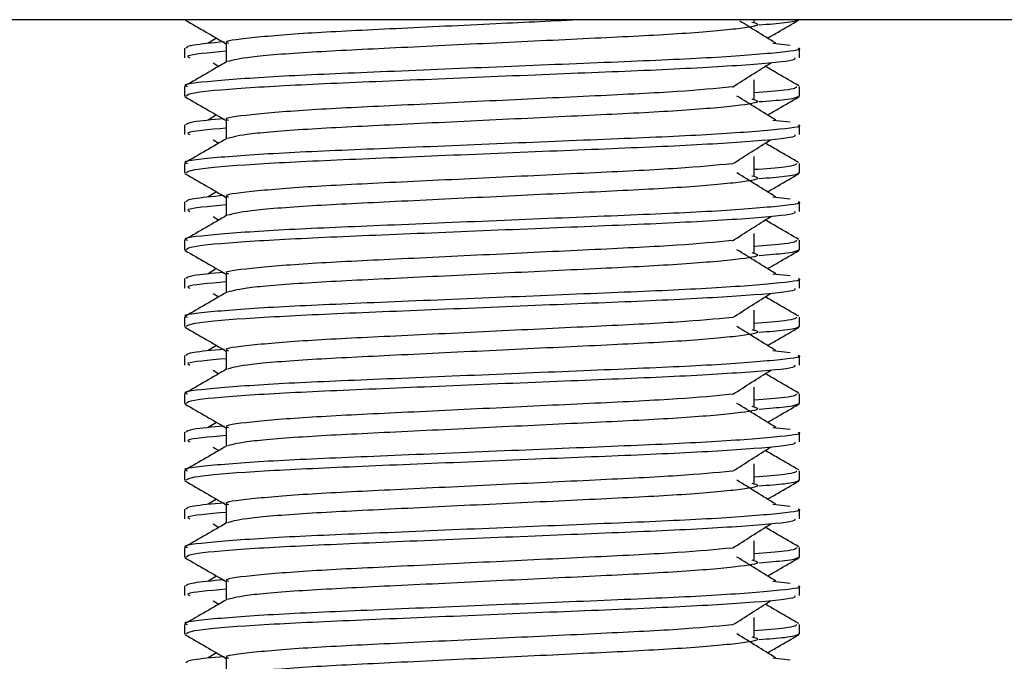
# Model space of a CAD drawing. Header units: millimetres. Extents: x 0 to 420, y 0 to 297.
# Tile 30 of 48: x 180.46 to 182.45, y 193.89 to 195.19. Entities that reach past the tile are written whole.
import ezdxf

# ---------------------------------------------------------------- set-up
doc = ezdxf.new("R2010")
doc.units = ezdxf.units.MM

msp = doc.modelspace()

# ---------------------------------------------------------------- linework, layer by layer
at = {"color": 7, "linetype": 'Continuous', "lineweight": 25}
for p, q in [((184.72294, 195.18688), (178.1129, 195.18688)), ((181.94799, 195.18203), (181.94799, 195.18688)), ((180.86053, 195.1495), (180.84374, 195.13909)), ((180.7958, 195.12939), (180.7958, 195.10994)), ((180.87999, 195.13904), (180.87999, 195.10106)), ((181.98584, 195.13913), (182.02092, 195.13535)), ((182.04004, 195.10994), (182.04004, 195.12939)), ((180.85397, 195.09932), (180.86499, 195.09238)), ((181.94799, 195.0265), (181.94799, 195.06538)), ((180.7958, 195.05156), (180.7958, 195.03218)), ((182.04004, 195.03218), (182.04004, 195.05156)), ((180.79618, 195.03135), (180.79932, 195.03065)), ((182.03734, 195.03218), (182.03967, 195.03135)), ((180.86053, 194.99397), (180.84374, 194.98356)), ((180.7958, 194.97386), (180.7958, 194.95441)), ((180.87999, 194.98351), (180.87999, 194.94553)), ((181.98584, 194.9836), (182.02092, 194.97982)), ((182.04004, 194.95441), (182.04004, 194.97386)), ((180.85397, 194.94379), (180.86499, 194.93685)), ((181.94799, 194.87097), (181.94799, 194.90985)), ((180.7958, 194.89603), (180.7958, 194.87665)), ((182.04004, 194.87665), (182.04004, 194.89603)), ((180.79618, 194.87582), (180.79932, 194.87512)), ((182.03734, 194.87665), (182.03967, 194.87582)), ((180.86053, 194.83844), (180.84374, 194.82803)), ((180.87999, 194.82798), (180.87999, 194.79)), ((181.98584, 194.82807), (182.02092, 194.82429)), ((180.7958, 194.81833), (180.7958, 194.79888)), ((182.04004, 194.79888), (182.04004, 194.81833)), ((180.85397, 194.78826), (180.86499, 194.78132)), ((181.94799, 194.71544), (181.94799, 194.75432)), ((180.7958, 194.7405), (180.7958, 194.72112)), ((182.04004, 194.72112), (182.04004, 194.7405)), ((180.79618, 194.72029), (180.79932, 194.71959)), ((182.03734, 194.72112), (182.03967, 194.72029)), ((180.86053, 194.68291), (180.84374, 194.6725)), ((180.87999, 194.67245), (180.87999, 194.63447)), ((181.98584, 194.67254), (182.02092, 194.66876)), ((180.7958, 194.6628), (180.7958, 194.64335)), ((182.04004, 194.64335), (182.04004, 194.6628)), ((180.85397, 194.63273), (180.86499, 194.62579)), ((181.94799, 194.55991), (181.94799, 194.59879)), ((180.7958, 194.58497), (180.7958, 194.56559)), ((182.04004, 194.56559), (182.04004, 194.58497)), ((180.79618, 194.56476), (180.79932, 194.56406)), ((182.03734, 194.56559), (182.03967, 194.56476)), ((180.86053, 194.52738), (180.84374, 194.51697)), ((180.7958, 194.50727), (180.7958, 194.48782)), ((180.87999, 194.51692), (180.87999, 194.47894)), ((181.98584, 194.51701), (182.02092, 194.51323)), ((182.04004, 194.48782), (182.04004, 194.50727)), ((180.85397, 194.4772), (180.86499, 194.47026)), ((180.7958, 194.42944), (180.7958, 194.41006)), ((181.94799, 194.40438), (181.94799, 194.44326)), ((182.04004, 194.41006), (182.04004, 194.42944)), ((180.79618, 194.40923), (180.79932, 194.40853)), ((182.03734, 194.41006), (182.03967, 194.40923)), ((180.86053, 194.37185), (180.84374, 194.36144)), ((180.7958, 194.35174), (180.7958, 194.33229)), ((180.87999, 194.36139), (180.87999, 194.32341)), ((181.98584, 194.36148), (182.02092, 194.3577)), ((182.04004, 194.33229), (182.04004, 194.35174)), ((180.85397, 194.32167), (180.86499, 194.31473)), ((181.94799, 194.24885), (181.94799, 194.28773)), ((180.7958, 194.27391), (180.7958, 194.25453)), ((182.04004, 194.25453), (182.04004, 194.27391)), ((180.79618, 194.2537), (180.79932, 194.253)), ((182.03734, 194.25453), (182.03967, 194.2537)), ((180.86053, 194.21632), (180.84374, 194.20591)), ((180.7958, 194.19621), (180.7958, 194.17676)), ((180.87999, 194.20586), (180.87999, 194.16788)), ((181.98584, 194.20595), (182.02092, 194.20217)), ((182.04004, 194.17676), (182.04004, 194.19621)), ((180.85397, 194.16614), (180.86499, 194.1592)), ((181.94799, 194.09332), (181.94799, 194.1322)), ((180.7958, 194.11838), (180.7958, 194.099)), ((182.04004, 194.099), (182.04004, 194.11838)), ((180.79618, 194.09817), (180.79932, 194.09747)), ((182.03734, 194.099), (182.03967, 194.09817)), ((180.86053, 194.06079), (180.84374, 194.05038)), ((180.87999, 194.05033), (180.87999, 194.01235)), ((181.98584, 194.05042), (182.02092, 194.04664)), ((180.7958, 194.04068), (180.7958, 194.02123)), ((182.04004, 194.02123), (182.04004, 194.04068)), ((180.85397, 194.01061), (180.86499, 194.00367)), ((181.94799, 193.93779), (181.94799, 193.97667)), ((180.7958, 193.96285), (180.7958, 193.94347)), ((182.04004, 193.94347), (182.04004, 193.96285)), ((180.79618, 193.94264), (180.79932, 193.94194)), ((182.03734, 193.94347), (182.03967, 193.94264)), ((180.86053, 193.90526), (180.84374, 193.89485)), ((180.87999, 193.8948), (180.87999, 193.85682)), ((181.98584, 193.89489), (182.02092, 193.89111))]:
    msp.add_line(p, q, dxfattribs=at)
for points, knots in [([(180.79706, 195.18623), (180.81112, 195.17809), (180.83877, 195.1621), (180.86641, 195.1461), (180.87999, 195.13824)], [0, 0, 0, 0, 0.5088672, 1, 1, 1, 1]), ([(181.60239, 195.18688), (181.54403, 195.18411), (181.41878, 195.17815), (181.22051, 195.16844), (181.04245, 195.16003), (180.92432, 195.14999), (180.8716, 195.14299), (180.8834, 195.1395), (180.885, 195.13902)], [0, 0, 0, 0, 0.1751641, 0.375954, 0.5690694, 0.7698149, 0.9688007, 1, 1, 1, 1]), ([(182.03653, 195.18618), (182.03239, 195.18424), (182.02541, 195.18096), (181.97771, 195.17729), (181.95833, 195.1758)], [0, 0, 0, 0, 0.5937937, 1, 1, 1, 1]), ([(181.97531, 195.1495), (181.9824, 195.1536), (182.00356, 195.16585), (182.02472, 195.17809), (182.03879, 195.18623)], [0, 0, 0, 0, 0.3351873, 1, 1, 1, 1]), ([(181.94374, 195.1821), (181.94947, 195.18046), (181.96568, 195.1758), (181.92084, 195.1681), (181.80409, 195.15783), (181.62961, 195.14924), (181.42573, 195.13961), (181.22029, 195.12957), (181.04451, 195.12115), (180.91758, 195.11119), (180.89426, 195.10497), (180.88288, 195.10193)], [0, 0, 0, 0, 0.0638066, 0.1803218, 0.300081, 0.415215, 0.5333173, 0.6525337, 0.7671935, 0.8863835, 1, 1, 1, 1]), ([(181.99211, 195.13909), (181.979, 195.14721), (181.95478, 195.16221), (181.93062, 195.17721), (181.91954, 195.18409)], [0, 0, 0, 0, 0.5412766, 1, 1, 1, 1]), ([(182.03738, 195.12939), (182.03823, 195.12911), (182.04833, 195.12583), (181.99682, 195.1195), (181.86521, 195.10923), (181.66259, 195.10064), (181.42682, 195.09101), (181.19004, 195.08097), (180.98357, 195.07254), (180.84713, 195.06251), (180.78612, 195.05551), (180.79971, 195.05203), (180.80152, 195.05156)], [0, 0, 0, 0, 0.01102406, 0.13118876, 0.25469534, 0.37343726, 0.49523701, 0.61818446, 0.73643772, 0.85935802, 0.98120202, 1, 1, 1, 1]), ([(180.87565, 195.14189), (180.85171, 195.13967), (180.80436, 195.13529), (180.80041, 195.13134), (180.79846, 195.12939)], [0, 0, 0, 0, 0.5055846, 1, 1, 1, 1]), ([(182.02964, 195.10994), (182.03088, 195.10828), (182.03436, 195.10363), (181.94134, 195.095), (181.77264, 195.08533), (181.54958, 195.07676), (181.3093, 195.0665), (181.08339, 195.0574), (180.90696, 195.04837), (180.80857, 195.03919), (180.80136, 195.03417), (180.79851, 195.03218)], [0, 0, 0, 0, 0.06875415, 0.19159131, 0.31342403, 0.43205259, 0.55548424, 0.67571462, 0.79570609, 0.91917386, 1, 1, 1, 1]), ([(180.87999, 195.12286), (180.84469, 195.11968), (180.79428, 195.11516), (180.80346, 195.11114), (180.80621, 195.10994)], [0, 0, 0, 0, 0.7002075, 1, 1, 1, 1]), ([(180.88158, 195.10198), (180.86752, 195.09384), (180.83939, 195.07755), (180.81126, 195.06128), (180.79719, 195.05314)], [0, 0, 0, 0, 0.49993496, 1, 1, 1, 1]), ([(181.90464, 195.05062), (181.9175, 195.05873), (181.94321, 195.07497), (181.96898, 195.0912), (181.98187, 195.09932)], [0, 0, 0, 0, 0.49998964, 1, 1, 1, 1]), ([(182.03866, 195.05314), (182.02459, 195.06128), (182.00199, 195.07435), (181.97939, 195.08744), (181.97085, 195.09238)], [0, 0, 0, 0, 0.622406, 1, 1, 1, 1]), ([(181.90307, 195.05067), (181.87016, 195.04749), (181.80339, 195.04104), (181.62876, 195.03258), (181.42582, 195.02297), (181.22082, 195.01292), (181.04236, 195.00449), (180.92434, 194.99446), (180.8716, 194.98745), (180.8834, 194.98397), (180.885, 194.98349)], [0, 0, 0, 0, 0.1340309, 0.2719374, 0.4133992, 0.5561955, 0.6935339, 0.8362986, 0.9778119, 1, 1, 1, 1]), ([(182.03432, 195.05156), (182.03315, 195.04914), (182.03121, 195.04514), (181.97158, 195.04062), (181.94799, 195.03883)], [0, 0, 0, 0, 0.6042483, 1, 1, 1, 1]), ([(180.79706, 195.0307), (180.81112, 195.02256), (180.83877, 195.00657), (180.86641, 194.99057), (180.87999, 194.98271)], [0, 0, 0, 0, 0.5088672, 1, 1, 1, 1]), ([(181.94374, 195.02657), (181.94947, 195.02493), (181.96568, 195.02027), (181.92084, 195.01257), (181.80409, 195.0023), (181.62961, 194.99371), (181.42573, 194.98408), (181.22029, 194.97404), (181.04451, 194.96562), (180.91758, 194.95566), (180.89426, 194.94944), (180.88288, 194.9464)], [0, 0, 0, 0, 0.0638066, 0.1803218, 0.300081, 0.415215, 0.5333173, 0.6525337, 0.7671935, 0.8863835, 1, 1, 1, 1]), ([(181.99211, 194.98356), (181.979, 194.99168), (181.95278, 195.00792), (181.92663, 195.02415), (181.91355, 195.03227)], [0, 0, 0, 0, 0.5000108, 1, 1, 1, 1]), ([(182.03653, 195.03065), (182.03239, 195.02871), (182.02541, 195.02543), (181.97771, 195.02176), (181.95833, 195.02027)], [0, 0, 0, 0, 0.5937937, 1, 1, 1, 1]), ([(181.97531, 194.99397), (181.9824, 194.99807), (182.00356, 195.01032), (182.02472, 195.02256), (182.03879, 195.0307)], [0, 0, 0, 0, 0.3351873, 1, 1, 1, 1]), ([(180.87565, 194.98636), (180.85171, 194.98414), (180.80436, 194.97976), (180.80041, 194.97581), (180.79846, 194.97386)], [0, 0, 0, 0, 0.5055846, 1, 1, 1, 1]), ([(182.03738, 194.97386), (182.03823, 194.97358), (182.04833, 194.9703), (181.99682, 194.96397), (181.86521, 194.9537), (181.66259, 194.94511), (181.42682, 194.93548), (181.19004, 194.92544), (180.98357, 194.91701), (180.84713, 194.90698), (180.78612, 194.89998), (180.79971, 194.8965), (180.80152, 194.89603)], [0, 0, 0, 0, 0.0110241, 0.1311888, 0.2546953, 0.3734373, 0.495237, 0.6181845, 0.7364377, 0.859358, 0.981202, 1, 1, 1, 1]), ([(180.87999, 194.96732), (180.84469, 194.96415), (180.79428, 194.95963), (180.80346, 194.95561), (180.80621, 194.95441)], [0, 0, 0, 0, 0.7002075, 1, 1, 1, 1]), ([(180.88158, 194.94645), (180.86752, 194.93831), (180.83939, 194.92202), (180.81126, 194.90575), (180.79719, 194.8976)], [0, 0, 0, 0, 0.499935, 1, 1, 1, 1]), ([(182.02964, 194.95441), (182.03088, 194.95275), (182.03436, 194.9481), (181.94134, 194.93947), (181.77264, 194.9298), (181.54958, 194.92123), (181.3093, 194.91097), (181.08339, 194.90187), (180.90696, 194.89284), (180.80857, 194.88366), (180.80136, 194.87864), (180.79851, 194.87665)], [0, 0, 0, 0, 0.0687542, 0.1915913, 0.313424, 0.4320526, 0.5554842, 0.6757146, 0.7957061, 0.9191739, 1, 1, 1, 1]), ([(181.90464, 194.89509), (181.9175, 194.9032), (181.94321, 194.91944), (181.96898, 194.93567), (181.98187, 194.94379)], [0, 0, 0, 0, 0.4999896, 1, 1, 1, 1]), ([(182.03866, 194.8976), (182.02459, 194.90575), (182.00199, 194.91882), (181.97939, 194.93191), (181.97085, 194.93685)], [0, 0, 0, 0, 0.622406, 1, 1, 1, 1]), ([(181.90307, 194.89514), (181.87016, 194.89196), (181.80339, 194.88551), (181.62876, 194.87705), (181.42582, 194.86744), (181.22082, 194.85739), (181.04236, 194.84896), (180.92434, 194.83893), (180.8716, 194.83192), (180.8834, 194.82844), (180.885, 194.82796)], [0, 0, 0, 0, 0.1340309, 0.2719374, 0.4133992, 0.5561955, 0.6935339, 0.8362986, 0.9778119, 1, 1, 1, 1]), ([(182.03432, 194.89603), (182.03315, 194.89361), (182.03121, 194.88961), (181.97158, 194.88509), (181.94799, 194.8833)], [0, 0, 0, 0, 0.6042483, 1, 1, 1, 1]), ([(180.79706, 194.87517), (180.81112, 194.86703), (180.83877, 194.85104), (180.86641, 194.83504), (180.87999, 194.82718)], [0, 0, 0, 0, 0.5088672, 1, 1, 1, 1]), ([(181.94374, 194.87104), (181.94947, 194.8694), (181.96568, 194.86474), (181.92084, 194.85704), (181.80409, 194.84677), (181.62961, 194.83818), (181.42573, 194.82855), (181.22029, 194.81851), (181.04451, 194.81009), (180.91758, 194.80013), (180.89426, 194.79391), (180.88288, 194.79087)], [0, 0, 0, 0, 0.0638066, 0.1803218, 0.300081, 0.415215, 0.5333173, 0.6525337, 0.7671935, 0.8863835, 1, 1, 1, 1]), ([(181.99211, 194.82803), (181.979, 194.83615), (181.95278, 194.85239), (181.92663, 194.86862), (181.91355, 194.87674)], [0, 0, 0, 0, 0.5000108, 1, 1, 1, 1]), ([(182.03653, 194.87512), (182.03239, 194.87318), (182.02541, 194.8699), (181.97771, 194.86623), (181.95833, 194.86474)], [0, 0, 0, 0, 0.5937937, 1, 1, 1, 1]), ([(181.97531, 194.83844), (181.9824, 194.84254), (182.00356, 194.85479), (182.02472, 194.86703), (182.03879, 194.87517)], [0, 0, 0, 0, 0.3351873, 1, 1, 1, 1]), ([(180.87565, 194.83083), (180.85171, 194.82861), (180.80436, 194.82423), (180.80041, 194.82028), (180.79846, 194.81833)], [0, 0, 0, 0, 0.5055846, 1, 1, 1, 1]), ([(182.03738, 194.81833), (182.03823, 194.81805), (182.04833, 194.81477), (181.99682, 194.80844), (181.86521, 194.79817), (181.66259, 194.78958), (181.42682, 194.77995), (181.19004, 194.76991), (180.98357, 194.76148), (180.84713, 194.75145), (180.78612, 194.74445), (180.79971, 194.74097), (180.80152, 194.7405)], [0, 0, 0, 0, 0.0110241, 0.1311888, 0.2546953, 0.3734373, 0.495237, 0.6181845, 0.7364377, 0.859358, 0.981202, 1, 1, 1, 1]), ([(180.87999, 194.81179), (180.84469, 194.80862), (180.79428, 194.8041), (180.80346, 194.80008), (180.80621, 194.79888)], [0, 0, 0, 0, 0.7002075, 1, 1, 1, 1]), ([(180.88158, 194.79092), (180.86752, 194.78278), (180.83939, 194.76649), (180.81126, 194.75021), (180.79719, 194.74207)], [0, 0, 0, 0, 0.49993496, 1, 1, 1, 1]), ([(182.02964, 194.79888), (182.03088, 194.79722), (182.03436, 194.79257), (181.94134, 194.78394), (181.77264, 194.77427), (181.54958, 194.7657), (181.3093, 194.75544), (181.08339, 194.74634), (180.90696, 194.73731), (180.80857, 194.72813), (180.80136, 194.72311), (180.79851, 194.72112)], [0, 0, 0, 0, 0.0687542, 0.1915913, 0.313424, 0.4320526, 0.5554842, 0.6757146, 0.7957061, 0.9191739, 1, 1, 1, 1]), ([(181.90464, 194.73956), (181.9175, 194.74767), (181.94321, 194.76391), (181.96898, 194.78014), (181.98187, 194.78826)], [0, 0, 0, 0, 0.4999896, 1, 1, 1, 1]), ([(182.03866, 194.74207), (182.02459, 194.75021), (182.00199, 194.76329), (181.97939, 194.77638), (181.97085, 194.78132)], [0, 0, 0, 0, 0.622406, 1, 1, 1, 1]), ([(181.90307, 194.73961), (181.87016, 194.73643), (181.80339, 194.72998), (181.62876, 194.72152), (181.42582, 194.71191), (181.22082, 194.70186), (181.04236, 194.69343), (180.92434, 194.6834), (180.8716, 194.67639), (180.8834, 194.67291), (180.885, 194.67243)], [0, 0, 0, 0, 0.1340309, 0.2719374, 0.4133992, 0.5561955, 0.6935339, 0.8362986, 0.9778119, 1, 1, 1, 1]), ([(182.03432, 194.7405), (182.03315, 194.73808), (182.03121, 194.73408), (181.97158, 194.72956), (181.94799, 194.72777)], [0, 0, 0, 0, 0.6042483, 1, 1, 1, 1]), ([(180.79706, 194.71964), (180.81112, 194.7115), (180.83877, 194.69551), (180.86641, 194.67951), (180.87999, 194.67165)], [0, 0, 0, 0, 0.5088672, 1, 1, 1, 1]), ([(181.94374, 194.71551), (181.94947, 194.71387), (181.96568, 194.70921), (181.92084, 194.70151), (181.80409, 194.69124), (181.62961, 194.68265), (181.42573, 194.67302), (181.22029, 194.66298), (181.04451, 194.65456), (180.91758, 194.6446), (180.89426, 194.63838), (180.88288, 194.63534)], [0, 0, 0, 0, 0.0638066, 0.1803218, 0.300081, 0.415215, 0.5333173, 0.6525337, 0.7671935, 0.8863835, 1, 1, 1, 1]), ([(181.99211, 194.6725), (181.979, 194.68062), (181.95278, 194.69686), (181.92663, 194.71309), (181.91355, 194.72121)], [0, 0, 0, 0, 0.5000108, 1, 1, 1, 1]), ([(182.03653, 194.71959), (182.03239, 194.71765), (182.02541, 194.71437), (181.97771, 194.7107), (181.95833, 194.70921)], [0, 0, 0, 0, 0.5937937, 1, 1, 1, 1]), ([(181.97531, 194.68291), (181.9824, 194.68701), (182.00356, 194.69926), (182.02472, 194.7115), (182.03879, 194.71964)], [0, 0, 0, 0, 0.3351873, 1, 1, 1, 1]), ([(180.87565, 194.6753), (180.85171, 194.67308), (180.80436, 194.6687), (180.80041, 194.66475), (180.79846, 194.6628)], [0, 0, 0, 0, 0.5055846, 1, 1, 1, 1]), ([(182.03738, 194.6628), (182.03823, 194.66252), (182.04833, 194.65924), (181.99682, 194.65291), (181.86521, 194.64264), (181.66259, 194.63405), (181.42682, 194.62442), (181.19004, 194.61438), (180.98357, 194.60595), (180.84713, 194.59592), (180.78612, 194.58892), (180.79971, 194.58544), (180.80152, 194.58497)], [0, 0, 0, 0, 0.0110241, 0.1311888, 0.2546953, 0.3734373, 0.495237, 0.6181845, 0.7364377, 0.859358, 0.981202, 1, 1, 1, 1]), ([(180.87999, 194.65626), (180.84469, 194.65309), (180.79428, 194.64857), (180.80346, 194.64455), (180.80621, 194.64335)], [0, 0, 0, 0, 0.7002075, 1, 1, 1, 1]), ([(180.88158, 194.63539), (180.86752, 194.62725), (180.83939, 194.61096), (180.81126, 194.59468), (180.79719, 194.58654)], [0, 0, 0, 0, 0.499935, 1, 1, 1, 1]), ([(182.02964, 194.64335), (182.03088, 194.64169), (182.03436, 194.63704), (181.94134, 194.6284), (181.77264, 194.61874), (181.54958, 194.61017), (181.3093, 194.59991), (181.08339, 194.59081), (180.90696, 194.58178), (180.80857, 194.5726), (180.80136, 194.56758), (180.79851, 194.56559)], [0, 0, 0, 0, 0.06875415, 0.19159131, 0.31342403, 0.43205259, 0.55548424, 0.67571462, 0.79570609, 0.91917386, 1, 1, 1, 1]), ([(181.90464, 194.58402), (181.9175, 194.59214), (181.94321, 194.60838), (181.96898, 194.62461), (181.98187, 194.63273)], [0, 0, 0, 0, 0.4999896, 1, 1, 1, 1]), ([(182.03866, 194.58654), (182.02459, 194.59468), (182.00199, 194.60776), (181.97939, 194.62085), (181.97085, 194.62579)], [0, 0, 0, 0, 0.622406, 1, 1, 1, 1]), ([(181.90307, 194.58408), (181.87016, 194.5809), (181.80339, 194.57445), (181.62876, 194.56599), (181.42582, 194.55638), (181.22082, 194.54633), (181.04236, 194.5379), (180.92434, 194.52787), (180.8716, 194.52086), (180.8834, 194.51738), (180.885, 194.5169)], [0, 0, 0, 0, 0.1340309, 0.2719374, 0.4133992, 0.5561955, 0.6935339, 0.8362986, 0.9778119, 1, 1, 1, 1]), ([(182.03432, 194.58497), (182.03315, 194.58255), (182.03121, 194.57855), (181.97158, 194.57403), (181.94799, 194.57224)], [0, 0, 0, 0, 0.6042483, 1, 1, 1, 1]), ([(180.79706, 194.56411), (180.81112, 194.55597), (180.83877, 194.53998), (180.86641, 194.52398), (180.87999, 194.51612)], [0, 0, 0, 0, 0.5088672, 1, 1, 1, 1]), ([(181.94374, 194.55998), (181.94947, 194.55833), (181.96568, 194.55368), (181.92084, 194.54598), (181.80409, 194.53571), (181.62961, 194.52712), (181.42573, 194.51749), (181.22029, 194.50745), (181.04451, 194.49903), (180.91758, 194.48907), (180.89426, 194.48285), (180.88288, 194.47981)], [0, 0, 0, 0, 0.0638066, 0.1803218, 0.300081, 0.415215, 0.5333173, 0.6525337, 0.7671935, 0.8863835, 1, 1, 1, 1]), ([(181.99211, 194.51697), (181.979, 194.52509), (181.95278, 194.54133), (181.92663, 194.55756), (181.91355, 194.56568)], [0, 0, 0, 0, 0.5000108, 1, 1, 1, 1]), ([(182.03653, 194.56406), (182.03239, 194.56212), (182.02541, 194.55884), (181.97771, 194.55517), (181.95833, 194.55368)], [0, 0, 0, 0, 0.5937937, 1, 1, 1, 1]), ([(181.97531, 194.52738), (181.9824, 194.53148), (182.00356, 194.54373), (182.02472, 194.55597), (182.03879, 194.56411)], [0, 0, 0, 0, 0.3351873, 1, 1, 1, 1]), ([(182.03738, 194.50727), (182.03823, 194.50699), (182.04833, 194.50371), (181.99682, 194.49738), (181.86521, 194.48711), (181.66259, 194.47852), (181.42682, 194.46889), (181.19004, 194.45885), (180.98357, 194.45042), (180.84713, 194.44039), (180.78612, 194.43339), (180.79971, 194.42991), (180.80152, 194.42944)], [0, 0, 0, 0, 0.0110241, 0.1311888, 0.2546953, 0.3734373, 0.495237, 0.6181845, 0.7364377, 0.859358, 0.981202, 1, 1, 1, 1]), ([(180.87565, 194.51977), (180.85171, 194.51755), (180.80436, 194.51317), (180.80041, 194.50922), (180.79846, 194.50727)], [0, 0, 0, 0, 0.5055846, 1, 1, 1, 1]), ([(182.02964, 194.48782), (182.03088, 194.48615), (182.03436, 194.48151), (181.94134, 194.47287), (181.77264, 194.46321), (181.54958, 194.45464), (181.3093, 194.44438), (181.08339, 194.43528), (180.90696, 194.42625), (180.80857, 194.41707), (180.80136, 194.41205), (180.79851, 194.41006)], [0, 0, 0, 0, 0.0687542, 0.1915913, 0.313424, 0.4320526, 0.5554842, 0.6757146, 0.7957061, 0.9191739, 1, 1, 1, 1]), ([(180.87999, 194.50073), (180.84469, 194.49756), (180.79428, 194.49303), (180.80346, 194.48902), (180.80621, 194.48782)], [0, 0, 0, 0, 0.7002075, 1, 1, 1, 1]), ([(180.88158, 194.47986), (180.86752, 194.47172), (180.83939, 194.45543), (180.81126, 194.43915), (180.79719, 194.43101)], [0, 0, 0, 0, 0.499935, 1, 1, 1, 1]), ([(181.90464, 194.42849), (181.9175, 194.43661), (181.94321, 194.45285), (181.96898, 194.46908), (181.98187, 194.4772)], [0, 0, 0, 0, 0.4999896, 1, 1, 1, 1]), ([(182.03866, 194.43101), (182.02459, 194.43915), (182.00199, 194.45223), (181.97939, 194.46532), (181.97085, 194.47026)], [0, 0, 0, 0, 0.622406, 1, 1, 1, 1]), ([(181.90307, 194.42855), (181.87016, 194.42537), (181.80339, 194.41892), (181.62876, 194.41046), (181.42582, 194.40085), (181.22082, 194.3908), (181.04236, 194.38237), (180.92434, 194.37234), (180.8716, 194.36533), (180.8834, 194.36185), (180.885, 194.36137)], [0, 0, 0, 0, 0.1340309, 0.2719374, 0.4133992, 0.5561955, 0.6935339, 0.8362986, 0.9778119, 1, 1, 1, 1]), ([(182.03432, 194.42944), (182.03315, 194.42702), (182.03121, 194.42302), (181.97158, 194.4185), (181.94799, 194.41671)], [0, 0, 0, 0, 0.6042483, 1, 1, 1, 1]), ([(180.79706, 194.40858), (180.81112, 194.40044), (180.83877, 194.38445), (180.86641, 194.36845), (180.87999, 194.36059)], [0, 0, 0, 0, 0.5088672, 1, 1, 1, 1]), ([(181.99211, 194.36144), (181.979, 194.36956), (181.95278, 194.3858), (181.92663, 194.40203), (181.91355, 194.41015)], [0, 0, 0, 0, 0.5000108, 1, 1, 1, 1]), ([(182.03653, 194.40853), (182.03239, 194.40659), (182.02541, 194.40331), (181.97771, 194.39964), (181.95833, 194.39815)], [0, 0, 0, 0, 0.5937937, 1, 1, 1, 1]), ([(181.97531, 194.37185), (181.9824, 194.37595), (182.00356, 194.3882), (182.02472, 194.40044), (182.03879, 194.40858)], [0, 0, 0, 0, 0.3351873, 1, 1, 1, 1]), ([(181.94374, 194.40445), (181.94947, 194.4028), (181.96568, 194.39814), (181.92084, 194.39045), (181.80409, 194.38018), (181.62961, 194.37159), (181.42573, 194.36196), (181.22029, 194.35192), (181.04451, 194.3435), (180.91758, 194.33354), (180.89426, 194.32732), (180.88288, 194.32428)], [0, 0, 0, 0, 0.0638066, 0.1803218, 0.300081, 0.415215, 0.5333173, 0.6525337, 0.7671935, 0.8863835, 1, 1, 1, 1]), ([(182.03738, 194.35174), (182.03823, 194.35146), (182.04833, 194.34818), (181.99682, 194.34185), (181.86521, 194.33158), (181.66259, 194.32299), (181.42682, 194.31336), (181.19004, 194.30332), (180.98357, 194.29489), (180.84713, 194.28486), (180.78612, 194.27786), (180.79971, 194.27438), (180.80152, 194.27391)], [0, 0, 0, 0, 0.01102406, 0.13118876, 0.25469534, 0.37343726, 0.49523701, 0.61818446, 0.73643772, 0.85935802, 0.98120202, 1, 1, 1, 1]), ([(180.87565, 194.36424), (180.85171, 194.36202), (180.80436, 194.35764), (180.80041, 194.35369), (180.79846, 194.35174)], [0, 0, 0, 0, 0.5055846, 1, 1, 1, 1]), ([(182.02964, 194.33229), (182.03088, 194.33062), (182.03436, 194.32598), (181.94134, 194.31734), (181.77264, 194.30768), (181.54958, 194.29911), (181.3093, 194.28885), (181.08339, 194.27975), (180.90696, 194.27072), (180.80857, 194.26154), (180.80136, 194.25652), (180.79851, 194.25453)], [0, 0, 0, 0, 0.0687542, 0.1915913, 0.313424, 0.4320526, 0.5554842, 0.6757146, 0.7957061, 0.9191739, 1, 1, 1, 1]), ([(180.87999, 194.3452), (180.84469, 194.34203), (180.79428, 194.3375), (180.80346, 194.33349), (180.80621, 194.33229)], [0, 0, 0, 0, 0.7002075, 1, 1, 1, 1]), ([(180.88158, 194.32433), (180.86752, 194.31619), (180.83939, 194.2999), (180.81126, 194.28362), (180.79719, 194.27548)], [0, 0, 0, 0, 0.499935, 1, 1, 1, 1]), ([(181.90464, 194.27296), (181.9175, 194.28108), (181.94321, 194.29732), (181.96898, 194.31355), (181.98187, 194.32167)], [0, 0, 0, 0, 0.4999896, 1, 1, 1, 1]), ([(182.03866, 194.27548), (182.02459, 194.28362), (182.00199, 194.2967), (181.97939, 194.30979), (181.97085, 194.31473)], [0, 0, 0, 0, 0.622406, 1, 1, 1, 1]), ([(181.90307, 194.27302), (181.87016, 194.26984), (181.80339, 194.26339), (181.62876, 194.25493), (181.42582, 194.24532), (181.22082, 194.23527), (181.04236, 194.22684), (180.92434, 194.21681), (180.8716, 194.2098), (180.8834, 194.20632), (180.885, 194.20584)], [0, 0, 0, 0, 0.1340309, 0.2719374, 0.4133992, 0.5561955, 0.6935339, 0.8362986, 0.9778119, 1, 1, 1, 1]), ([(182.03432, 194.27391), (182.03315, 194.27149), (182.03121, 194.26749), (181.97158, 194.26297), (181.94799, 194.26118)], [0, 0, 0, 0, 0.6042483, 1, 1, 1, 1]), ([(180.79706, 194.25305), (180.81112, 194.24491), (180.83877, 194.22892), (180.86641, 194.21292), (180.87999, 194.20506)], [0, 0, 0, 0, 0.5088672, 1, 1, 1, 1]), ([(181.94374, 194.24892), (181.94947, 194.24727), (181.96568, 194.24261), (181.92084, 194.23492), (181.80409, 194.22465), (181.62961, 194.21606), (181.42573, 194.20643), (181.22029, 194.19639), (181.04451, 194.18797), (180.91758, 194.17801), (180.89426, 194.17179), (180.88288, 194.16875)], [0, 0, 0, 0, 0.0638066, 0.1803218, 0.300081, 0.415215, 0.5333173, 0.6525337, 0.7671935, 0.8863835, 1, 1, 1, 1]), ([(181.99211, 194.20591), (181.979, 194.21403), (181.95278, 194.23027), (181.92663, 194.2465), (181.91355, 194.25462)], [0, 0, 0, 0, 0.5000108, 1, 1, 1, 1]), ([(182.03653, 194.253), (182.03239, 194.25105), (182.02541, 194.24778), (181.97771, 194.24411), (181.95833, 194.24262)], [0, 0, 0, 0, 0.5937937, 1, 1, 1, 1]), ([(181.97531, 194.21632), (181.9824, 194.22042), (182.00356, 194.23267), (182.02472, 194.24491), (182.03879, 194.25305)], [0, 0, 0, 0, 0.33518732, 1, 1, 1, 1]), ([(180.87565, 194.20871), (180.85171, 194.20649), (180.80436, 194.20211), (180.80041, 194.19816), (180.79846, 194.19621)], [0, 0, 0, 0, 0.5055846, 1, 1, 1, 1]), ([(182.03738, 194.19621), (182.03823, 194.19593), (182.04833, 194.19264), (181.99682, 194.18632), (181.86521, 194.17604), (181.66259, 194.16746), (181.42682, 194.15783), (181.19004, 194.14779), (180.98357, 194.13936), (180.84713, 194.12933), (180.78612, 194.12233), (180.79971, 194.11884), (180.80152, 194.11838)], [0, 0, 0, 0, 0.0110241, 0.1311888, 0.2546953, 0.3734373, 0.495237, 0.6181845, 0.7364377, 0.859358, 0.981202, 1, 1, 1, 1]), ([(180.87999, 194.18967), (180.84469, 194.1865), (180.79428, 194.18197), (180.80346, 194.17796), (180.80621, 194.17676)], [0, 0, 0, 0, 0.7002075, 1, 1, 1, 1]), ([(180.88158, 194.1688), (180.86752, 194.16066), (180.83939, 194.14437), (180.81126, 194.12809), (180.79719, 194.11995)], [0, 0, 0, 0, 0.499935, 1, 1, 1, 1]), ([(182.02964, 194.17676), (182.03088, 194.17509), (182.03436, 194.17045), (181.94134, 194.16181), (181.77264, 194.15215), (181.54958, 194.14358), (181.3093, 194.13332), (181.08339, 194.12422), (180.90696, 194.11518), (180.80857, 194.10601), (180.80136, 194.10099), (180.79851, 194.099)], [0, 0, 0, 0, 0.0687542, 0.1915913, 0.313424, 0.4320526, 0.5554842, 0.6757146, 0.7957061, 0.9191739, 1, 1, 1, 1]), ([(181.90464, 194.11743), (181.9175, 194.12555), (181.94321, 194.14179), (181.96898, 194.15802), (181.98187, 194.16614)], [0, 0, 0, 0, 0.49998964, 1, 1, 1, 1]), ([(182.03866, 194.11995), (182.02459, 194.12809), (182.00199, 194.14117), (181.97939, 194.15426), (181.97085, 194.1592)], [0, 0, 0, 0, 0.622406, 1, 1, 1, 1]), ([(181.90307, 194.11749), (181.87016, 194.11431), (181.80339, 194.10786), (181.62876, 194.0994), (181.42582, 194.08979), (181.22082, 194.07974), (181.04236, 194.07131), (180.92434, 194.06128), (180.8716, 194.05427), (180.8834, 194.05079), (180.885, 194.05031)], [0, 0, 0, 0, 0.1340309, 0.2719374, 0.4133992, 0.5561955, 0.6935339, 0.8362986, 0.9778119, 1, 1, 1, 1]), ([(182.03432, 194.11838), (182.03315, 194.11596), (182.03121, 194.11196), (181.97158, 194.10744), (181.94799, 194.10565)], [0, 0, 0, 0, 0.6042483, 1, 1, 1, 1]), ([(180.79706, 194.09752), (180.81112, 194.08938), (180.83877, 194.07339), (180.86641, 194.05739), (180.87999, 194.04953)], [0, 0, 0, 0, 0.5088672, 1, 1, 1, 1]), ([(181.94374, 194.09339), (181.94947, 194.09174), (181.96568, 194.08708), (181.92084, 194.07939), (181.80409, 194.06912), (181.62961, 194.06053), (181.42573, 194.0509), (181.22029, 194.04086), (181.04451, 194.03244), (180.91758, 194.02248), (180.89426, 194.01626), (180.88288, 194.01322)], [0, 0, 0, 0, 0.0638066, 0.1803218, 0.300081, 0.415215, 0.5333173, 0.6525337, 0.7671935, 0.8863835, 1, 1, 1, 1]), ([(181.99211, 194.05038), (181.979, 194.0585), (181.95278, 194.07474), (181.92663, 194.09097), (181.91355, 194.09909)], [0, 0, 0, 0, 0.5000108, 1, 1, 1, 1]), ([(182.03653, 194.09747), (182.03239, 194.09552), (182.02541, 194.09225), (181.97771, 194.08858), (181.95833, 194.08709)], [0, 0, 0, 0, 0.5937937, 1, 1, 1, 1]), ([(181.97531, 194.06079), (181.9824, 194.06489), (182.00356, 194.07714), (182.02472, 194.08938), (182.03879, 194.09752)], [0, 0, 0, 0, 0.3351873, 1, 1, 1, 1]), ([(180.87565, 194.05318), (180.85171, 194.05096), (180.80436, 194.04658), (180.80041, 194.04263), (180.79846, 194.04068)], [0, 0, 0, 0, 0.5055846, 1, 1, 1, 1]), ([(182.03738, 194.04068), (182.03823, 194.0404), (182.04833, 194.03711), (181.99682, 194.03079), (181.86521, 194.02051), (181.66259, 194.01193), (181.42682, 194.0023), (181.19004, 193.99226), (180.98357, 193.98383), (180.84713, 193.9738), (180.78612, 193.9668), (180.79971, 193.96331), (180.80152, 193.96285)], [0, 0, 0, 0, 0.0110241, 0.1311888, 0.2546953, 0.3734373, 0.495237, 0.6181845, 0.7364377, 0.859358, 0.981202, 1, 1, 1, 1]), ([(180.87999, 194.03414), (180.84469, 194.03097), (180.79428, 194.02644), (180.80346, 194.02243), (180.80621, 194.02123)], [0, 0, 0, 0, 0.7002075, 1, 1, 1, 1]), ([(180.88158, 194.01327), (180.86752, 194.00513), (180.83939, 193.98884), (180.81126, 193.97256), (180.79719, 193.96442)], [0, 0, 0, 0, 0.49993496, 1, 1, 1, 1]), ([(182.02964, 194.02123), (182.03088, 194.01956), (182.03436, 194.01492), (181.94134, 194.00628), (181.77264, 193.99662), (181.54958, 193.98805), (181.3093, 193.97779), (181.08339, 193.96869), (180.90696, 193.95965), (180.80857, 193.95048), (180.80136, 193.94546), (180.79851, 193.94347)], [0, 0, 0, 0, 0.0687542, 0.1915913, 0.313424, 0.4320526, 0.5554842, 0.6757146, 0.7957061, 0.9191739, 1, 1, 1, 1]), ([(181.90464, 193.9619), (181.9175, 193.97002), (181.94321, 193.98626), (181.96898, 194.00249), (181.98187, 194.01061)], [0, 0, 0, 0, 0.4999896, 1, 1, 1, 1]), ([(182.03866, 193.96442), (182.02459, 193.97256), (182.00199, 193.98564), (181.97939, 193.99873), (181.97085, 194.00367)], [0, 0, 0, 0, 0.622406, 1, 1, 1, 1]), ([(181.90307, 193.96196), (181.87016, 193.95878), (181.80339, 193.95233), (181.62876, 193.94387), (181.42582, 193.93426), (181.22082, 193.92421), (181.04236, 193.91578), (180.92434, 193.90575), (180.8716, 193.89874), (180.8834, 193.89525), (180.885, 193.89478)], [0, 0, 0, 0, 0.1340309, 0.2719374, 0.4133992, 0.5561955, 0.6935339, 0.8362986, 0.9778119, 1, 1, 1, 1]), ([(182.03432, 193.96285), (182.03315, 193.96043), (182.03121, 193.95643), (181.97158, 193.95191), (181.94799, 193.95012)], [0, 0, 0, 0, 0.6042483, 1, 1, 1, 1]), ([(180.79706, 193.94199), (180.81112, 193.93385), (180.83877, 193.91786), (180.86641, 193.90186), (180.87999, 193.894)], [0, 0, 0, 0, 0.5088672, 1, 1, 1, 1]), ([(181.94374, 193.93786), (181.94947, 193.93621), (181.96568, 193.93155), (181.92084, 193.92386), (181.80409, 193.91359), (181.62961, 193.905), (181.42573, 193.89537), (181.22029, 193.88533), (181.04451, 193.87691), (180.91758, 193.86695), (180.89426, 193.86073), (180.88288, 193.85769)], [0, 0, 0, 0, 0.0638066, 0.1803218, 0.300081, 0.415215, 0.5333173, 0.6525337, 0.7671935, 0.8863835, 1, 1, 1, 1]), ([(181.99211, 193.89485), (181.979, 193.90297), (181.95278, 193.9192), (181.92663, 193.93544), (181.91355, 193.94356)], [0, 0, 0, 0, 0.50001084, 1, 1, 1, 1]), ([(182.03653, 193.94194), (182.03239, 193.93999), (182.02541, 193.93672), (181.97771, 193.93305), (181.95833, 193.93156)], [0, 0, 0, 0, 0.5937937, 1, 1, 1, 1]), ([(181.97531, 193.90526), (181.9824, 193.90936), (182.00356, 193.92161), (182.02472, 193.93385), (182.03879, 193.94199)], [0, 0, 0, 0, 0.3351873, 1, 1, 1, 1]), ([(180.87565, 193.89765), (180.85171, 193.89543), (180.80436, 193.89105), (180.80041, 193.8871), (180.79846, 193.88515)], [0, 0, 0, 0, 0.5055846, 1, 1, 1, 1])]:
    msp.add_open_spline(points, degree=3, knots=knots, dxfattribs=at)

doc.saveas('drawing.dxf')
